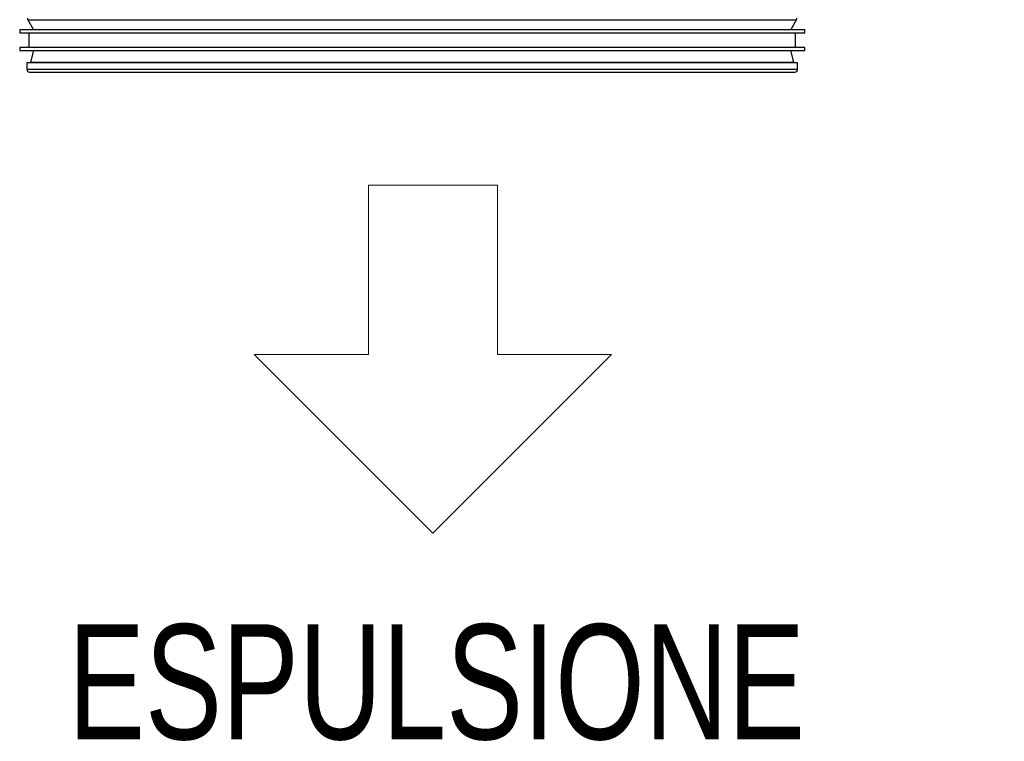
# Model space of a CAD drawing. Header units: millimetres. Extents: x 318 to 5748, y 314 to 3952.
# Tile 11 of 23: x 2382 to 2700, y 2550 to 2783. Entities that reach past the tile are written whole.
import ezdxf

# ---------------------------------------------------------------- set-up
doc = ezdxf.new("R2010")
doc.units = ezdxf.units.MM
doc.header["$LTSCALE"] = 5
doc.styles.add('SLDTEXTSTYLE0', font='TXT', dxfattribs={"width": 0.75})

msp = doc.modelspace()

# ---------------------------------------------------------------- linework, layer by layer
at = {"color": 7, "linetype": 'Continuous', "lineweight": 25}
for p, q in [((2384.83, 2782.87), (2386.69, 2779.64)), ((2630.69, 2779.64), (2632.56, 2782.87)), ((2382.19, 2779.64), (2382.19, 2778.64)), ((2635.19, 2779.64), (2382.19, 2779.64)), ((2382.19, 2778.64), (2635.19, 2778.64)), ((2385.19, 2778.64), (2385.19, 2773.96)), ((2632.19, 2773.96), (2632.19, 2778.64)), ((2635.19, 2778.64), (2635.19, 2779.64)), ((2382.19, 2773.96), (2382.19, 2772.96)), ((2635.19, 2773.96), (2382.19, 2773.96)), ((2635.19, 2772.96), (2635.19, 2773.96)), ((2382.19, 2772.96), (2635.19, 2772.96)), ((2386.69, 2772.96), (2385.72, 2769.19)), ((2631.66, 2769.19), (2630.69, 2772.96)), ((2384.49, 2768.98), (2384.49, 2766.88)), ((2632.89, 2768.98), (2384.49, 2768.98)), ((2632.89, 2766.88), (2632.89, 2768.98)), ((2385.39, 2765.98), (2631.99, 2765.98))]:
    msp.add_line(p, q, dxfattribs=at)
at = {"color": 8, "linetype": 'Continuous', "lineweight": 25}
for p, q in [((2384.83, 2782.87), (2632.56, 2782.87)), ((2385.72, 2769.19), (2631.66, 2769.19)), ((2384.49, 2766.88), (2632.89, 2766.88))]:
    msp.add_line(p, q, dxfattribs=at)
at = {"color": 1, "linetype": 'Continuous', "lineweight": 18}
for p, q in [((2494.58, 2674.97), (2494.58, 2729.57)), ((2494.58, 2729.57), (2536.14, 2729.57)), ((2536.14, 2729.57), (2536.14, 2674.97)), ((2515.36, 2617.39), (2457.78, 2674.97)), ((2457.78, 2674.97), (2494.58, 2674.97)), ((2515.36, 2617.39), (2572.94, 2674.97)), ((2572.94, 2674.97), (2536.14, 2674.97))]:
    msp.add_line(p, q, dxfattribs=at)
at = {"color": 7, "linetype": 'Continuous', "lineweight": 25}
for centre, radius, start, end in [((2385.69, 2783.37), 1, 180, 210), ((2631.69, 2783.37), 1, 330, 0), ((2386.59, 2768.97), 0.9, 165.5225, 180), ((2630.79, 2768.97), 0.9, 0, 14.4775), ((2385.39, 2766.88), 0.9, 180, 270), ((2631.99, 2766.88), 0.9, 270, 0)]:
    msp.add_arc(centre, radius, start, end, dxfattribs=at)

# ---------------------------------------------------------------- texts
at = {"color": 1, "linetype": 'Continuous', "lineweight": 0, "insert": (2397.82, 2588.01), "char_height": 37.042, "attachment_point": 1, "style": 'SLDTEXTSTYLE0'}
msp.add_mtext('ESPULSIONE', dxfattribs=at)

doc.saveas('drawing.dxf')
